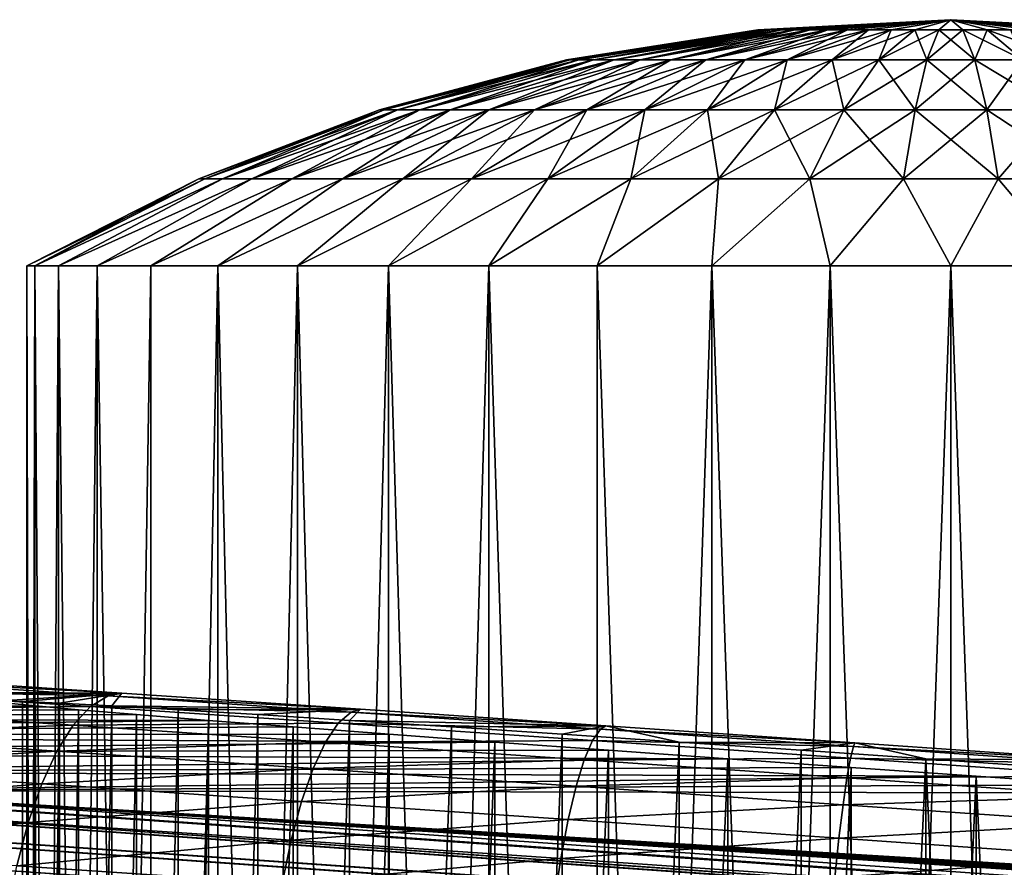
# Model space of a CAD drawing. Header units: metres. Extents: x -13 to 104, y -17 to 17.
# Tile 61 of 235: x 20.99 to 22.59, y 9.02 to 10.4. Entities that reach past the tile are written whole.
import ezdxf

# ---------------------------------------------------------------- set-up
doc = ezdxf.new("R2010")
doc.units = ezdxf.units.M
doc.layers.add('solid_508351', color=7, linetype='CONTINUOUS')

msp = doc.modelspace()

# ---------------------------------------------------------------- linework, layer by layer
at = {"layer": 'solid_508351'}
for points in [[(22.189014, 10.383648, -6.039287), (22.186543, 10.383648, -6), (22.5, 10.4, -6)], [(22.189014, 10.383648, -5.960713), (22.5, 10.4, -6), (22.186543, 10.383648, -6)], [(22.19639, 10.383648, -6.077954), (22.189014, 10.383648, -6.039287), (22.5, 10.4, -6)], [(22.189014, 10.383648, -5.960713), (22.19639, 10.383648, -5.922046), (22.5, 10.4, -6)], [(22.208555, 10.383648, -6.115391), (22.19639, 10.383648, -6.077954), (22.5, 10.4, -6)], [(22.19639, 10.383648, -5.922046), (22.208555, 10.383648, -5.884609), (22.5, 10.4, -6)], [(22.225315, 10.383648, -6.151009), (22.208555, 10.383648, -6.115391), (22.5, 10.4, -6)], [(22.208555, 10.383648, -5.884609), (22.225315, 10.383648, -5.848991), (22.5, 10.4, -6)], [(22.246408, 10.383648, -6.184246), (22.225315, 10.383648, -6.151009), (22.5, 10.4, -6)], [(22.225315, 10.383648, -5.848991), (22.246408, 10.383648, -5.815754), (22.5, 10.4, -6)], [(22.2715, 10.383648, -6.214576), (22.246408, 10.383648, -6.184246), (22.5, 10.4, -6)], [(22.246408, 10.383648, -5.815754), (22.2715, 10.383648, -5.785424), (22.5, 10.4, -6)], [(22.300194, 10.383648, -6.241523), (22.2715, 10.383648, -6.214576), (22.5, 10.4, -6)], [(22.2715, 10.383648, -5.785424), (22.300194, 10.383648, -5.758477), (22.5, 10.4, -6)], [(22.332041, 10.383648, -6.264661), (22.300194, 10.383648, -6.241523), (22.5, 10.4, -6)], [(22.300194, 10.383648, -5.758477), (22.332041, 10.383648, -5.735339), (22.5, 10.4, -6)], [(22.366537, 10.383648, -6.283625), (22.332041, 10.383648, -6.264661), (22.5, 10.4, -6)], [(22.332041, 10.383648, -5.735339), (22.366537, 10.383648, -5.716375), (22.5, 10.4, -6)], [(22.403137, 10.383648, -6.298116), (22.366537, 10.383648, -6.283625), (22.5, 10.4, -6)], [(22.366537, 10.383648, -5.716375), (22.403137, 10.383648, -5.701884), (22.5, 10.4, -6)], [(22.441263, 10.383648, -6.307905), (22.403137, 10.383648, -6.298116), (22.5, 10.4, -6)], [(22.403137, 10.383648, -5.701884), (22.441263, 10.383648, -5.692095), (22.5, 10.4, -6)], [(22.480318, 10.383648, -6.312839), (22.441263, 10.383648, -6.307905), (22.5, 10.4, -6)], [(22.441263, 10.383648, -5.692095), (22.480318, 10.383648, -5.687161), (22.5, 10.4, -6)], [(22.519682, 10.383648, -6.312839), (22.480318, 10.383648, -6.312839), (22.5, 10.4, -6)], [(22.480318, 10.383648, -5.687161), (22.519682, 10.383648, -5.687161), (22.5, 10.4, -6)], [(22.558737, 10.383648, -6.307905), (22.519682, 10.383648, -6.312839), (22.5, 10.4, -6)], [(22.596863, 10.383648, -6.298116), (22.558737, 10.383648, -6.307905), (22.5, 10.4, -6)], [(22.633463, 10.383648, -6.283625), (22.596863, 10.383648, -6.298116), (22.5, 10.4, -6)], [(22.667959, 10.383648, -6.264661), (22.633463, 10.383648, -6.283625), (22.5, 10.4, -6)], [(22.699806, 10.383648, -6.241523), (22.667959, 10.383648, -6.264661), (22.5, 10.4, -6)], [(22.7285, 10.383648, -6.214576), (22.699806, 10.383648, -6.241523), (22.5, 10.4, -6)], [(22.753592, 10.383648, -6.184246), (22.7285, 10.383648, -6.214576), (22.5, 10.4, -6)], [(22.774685, 10.383648, -6.151009), (22.753592, 10.383648, -6.184246), (22.5, 10.4, -6)], [(22.791445, 10.383648, -6.115391), (22.774685, 10.383648, -6.151009), (22.5, 10.4, -6)], [(22.80361, 10.383648, -6.077954), (22.791445, 10.383648, -6.115391), (22.5, 10.4, -6)], [(22.810986, 10.383648, -6.039287), (22.80361, 10.383648, -6.077954), (22.5, 10.4, -6)], [(22.813457, 10.383648, -6), (22.810986, 10.383648, -6.039287), (22.5, 10.4, -6)], [(22.810986, 10.383648, -5.960713), (22.813457, 10.383648, -6), (22.5, 10.4, -6)], [(22.80361, 10.383648, -5.922046), (22.810986, 10.383648, -5.960713), (22.5, 10.4, -6)], [(22.791445, 10.383648, -5.884609), (22.80361, 10.383648, -5.922046), (22.5, 10.4, -6)], [(22.774685, 10.383648, -5.848991), (22.791445, 10.383648, -5.884609), (22.5, 10.4, -6)], [(22.753592, 10.383648, -5.815754), (22.774685, 10.383648, -5.848991), (22.5, 10.4, -6)], [(22.7285, 10.383648, -5.785424), (22.753592, 10.383648, -5.815754), (22.5, 10.4, -6)], [(22.699806, 10.383648, -5.758477), (22.7285, 10.383648, -5.785424), (22.5, 10.4, -6)], [(22.667959, 10.383648, -5.735339), (22.699806, 10.383648, -5.758477), (22.5, 10.4, -6)], [(22.633463, 10.383648, -5.716375), (22.667959, 10.383648, -5.735339), (22.5, 10.4, -6)], [(22.596863, 10.383648, -5.701884), (22.633463, 10.383648, -5.716375), (22.5, 10.4, -6)], [(22.558737, 10.383648, -5.692095), (22.596863, 10.383648, -5.701884), (22.5, 10.4, -6)], [(22.519682, 10.383648, -5.687161), (22.558737, 10.383648, -5.692095), (22.5, 10.4, -6)], [(21.876181, 10.334703, -6), (22.186543, 10.383648, -6), (22.189014, 10.383648, -6.039287)], [(21.8811, 10.334703, -5.921815), (22.186543, 10.383648, -6), (21.876181, 10.334703, -6)], [(21.8811, 10.334703, -6.078185), (21.876181, 10.334703, -6), (22.189014, 10.383648, -6.039287)], [(21.8811, 10.334703, -5.921815), (22.189014, 10.383648, -5.960713), (22.186543, 10.383648, -6)], [(21.8811, 10.334703, -6.078185), (22.189014, 10.383648, -6.039287), (22.19639, 10.383648, -6.077954)], [(21.895779, 10.334703, -6.155138), (21.8811, 10.334703, -6.078185), (22.19639, 10.383648, -6.077954)], [(21.8811, 10.334703, -5.921815), (21.895779, 10.334703, -5.844862), (22.189014, 10.383648, -5.960713)], [(21.895779, 10.334703, -6.155138), (22.19639, 10.383648, -6.077954), (22.208555, 10.383648, -6.115391)], [(21.919987, 10.334703, -6.229643), (21.895779, 10.334703, -6.155138), (22.208555, 10.383648, -6.115391)], [(21.895779, 10.334703, -5.844862), (22.19639, 10.383648, -5.922046), (22.189014, 10.383648, -5.960713)], [(21.895779, 10.334703, -5.844862), (21.919987, 10.334703, -5.770357), (22.19639, 10.383648, -5.922046)], [(21.919987, 10.334703, -6.229643), (22.208555, 10.383648, -6.115391), (22.225315, 10.383648, -6.151009)], [(21.953342, 10.334703, -6.300527), (21.919987, 10.334703, -6.229643), (22.225315, 10.383648, -6.151009)], [(21.919987, 10.334703, -5.770357), (22.208555, 10.383648, -5.884609), (22.19639, 10.383648, -5.922046)], [(21.919987, 10.334703, -5.770357), (21.953342, 10.334703, -5.699473), (22.208555, 10.383648, -5.884609)], [(21.953342, 10.334703, -6.300527), (22.225315, 10.383648, -6.151009), (22.246408, 10.383648, -6.184246)], [(21.995319, 10.334703, -6.366672), (21.953342, 10.334703, -6.300527), (22.246408, 10.383648, -6.184246)], [(21.953342, 10.334703, -5.699473), (22.225315, 10.383648, -5.848991), (22.208555, 10.383648, -5.884609)], [(21.953342, 10.334703, -5.699473), (21.995319, 10.334703, -5.633328), (22.225315, 10.383648, -5.848991)], [(21.995319, 10.334703, -6.366672), (22.246408, 10.383648, -6.184246), (22.2715, 10.383648, -6.214576)], [(22.045256, 10.334703, -6.427033), (21.995319, 10.334703, -6.366672), (22.2715, 10.383648, -6.214576)], [(21.995319, 10.334703, -5.633328), (22.246408, 10.383648, -5.815754), (22.225315, 10.383648, -5.848991)], [(21.995319, 10.334703, -5.633328), (22.045256, 10.334703, -5.572967), (22.246408, 10.383648, -5.815754)], [(22.045256, 10.334703, -6.427033), (22.2715, 10.383648, -6.214576), (22.300194, 10.383648, -6.241523)], [(22.102364, 10.334703, -6.480661), (22.045256, 10.334703, -6.427033), (22.300194, 10.383648, -6.241523)], [(22.045256, 10.334703, -5.572967), (22.2715, 10.383648, -5.785424), (22.246408, 10.383648, -5.815754)], [(22.045256, 10.334703, -5.572967), (22.102364, 10.334703, -5.519339), (22.2715, 10.383648, -5.785424)], [(22.102364, 10.334703, -6.480661), (22.300194, 10.383648, -6.241523), (22.332041, 10.383648, -6.264661)], [(22.165741, 10.334703, -6.526708), (22.102364, 10.334703, -6.480661), (22.332041, 10.383648, -6.264661)], [(22.102364, 10.334703, -5.519339), (22.300194, 10.383648, -5.758477), (22.2715, 10.383648, -5.785424)], [(22.102364, 10.334703, -5.519339), (22.165741, 10.334703, -5.473292), (22.300194, 10.383648, -5.758477)], [(22.165741, 10.334703, -6.526708), (22.332041, 10.383648, -6.264661), (22.366537, 10.383648, -6.283625)], [(22.23439, 10.334703, -6.564448), (22.165741, 10.334703, -6.526708), (22.366537, 10.383648, -6.283625)], [(22.165741, 10.334703, -5.473292), (22.332041, 10.383648, -5.735339), (22.300194, 10.383648, -5.758477)], [(22.165741, 10.334703, -5.473292), (22.23439, 10.334703, -5.435552), (22.332041, 10.383648, -5.735339)], [(22.23439, 10.334703, -6.564448), (22.366537, 10.383648, -6.283625), (22.403137, 10.383648, -6.298116)], [(22.30723, 10.334703, -6.593287), (22.23439, 10.334703, -6.564448), (22.403137, 10.383648, -6.298116)], [(22.23439, 10.334703, -5.435552), (22.366537, 10.383648, -5.716375), (22.332041, 10.383648, -5.735339)], [(22.23439, 10.334703, -5.435552), (22.30723, 10.334703, -5.406713), (22.366537, 10.383648, -5.716375)], [(22.30723, 10.334703, -6.593287), (22.403137, 10.383648, -6.298116), (22.441263, 10.383648, -6.307905)], [(22.383108, 10.334703, -6.61277), (22.30723, 10.334703, -6.593287), (22.441263, 10.383648, -6.307905)], [(22.30723, 10.334703, -5.406713), (22.403137, 10.383648, -5.701884), (22.366537, 10.383648, -5.716375)], [(22.30723, 10.334703, -5.406713), (22.383108, 10.334703, -5.38723), (22.403137, 10.383648, -5.701884)], [(22.383108, 10.334703, -6.61277), (22.441263, 10.383648, -6.307905), (22.480318, 10.383648, -6.312839)], [(22.460831, 10.334703, -6.622588), (22.383108, 10.334703, -6.61277), (22.480318, 10.383648, -6.312839)], [(22.383108, 10.334703, -5.38723), (22.441263, 10.383648, -5.692095), (22.403137, 10.383648, -5.701884)], [(22.383108, 10.334703, -5.38723), (22.460831, 10.334703, -5.377412), (22.441263, 10.383648, -5.692095)], [(22.460831, 10.334703, -5.377412), (22.480318, 10.383648, -5.687161), (22.441263, 10.383648, -5.692095)], [(22.460831, 10.334703, -6.622588), (22.480318, 10.383648, -6.312839), (22.519682, 10.383648, -6.312839)], [(22.539169, 10.334703, -6.622588), (22.460831, 10.334703, -6.622588), (22.519682, 10.383648, -6.312839)], [(22.460831, 10.334703, -5.377412), (22.539169, 10.334703, -5.377412), (22.480318, 10.383648, -5.687161)], [(22.539169, 10.334703, -5.377412), (22.519682, 10.383648, -5.687161), (22.480318, 10.383648, -5.687161)], [(22.539169, 10.334703, -6.622588), (22.519682, 10.383648, -6.312839), (22.558737, 10.383648, -6.307905)], [(22.616892, 10.334703, -5.38723), (22.558737, 10.383648, -5.692095), (22.519682, 10.383648, -5.687161)], [(22.539169, 10.334703, -5.377412), (22.616892, 10.334703, -5.38723), (22.519682, 10.383648, -5.687161)], [(22.616892, 10.334703, -6.61277), (22.539169, 10.334703, -6.622588), (22.558737, 10.383648, -6.307905)], [(22.616892, 10.334703, -6.61277), (22.558737, 10.383648, -6.307905), (22.596863, 10.383648, -6.298116)], [(22.69277, 10.334703, -5.406713), (22.596863, 10.383648, -5.701884), (22.558737, 10.383648, -5.692095)], [(22.616892, 10.334703, -5.38723), (22.69277, 10.334703, -5.406713), (22.558737, 10.383648, -5.692095)], [(21.572605, 10.253698, -6), (21.876181, 10.334703, -6), (21.8811, 10.334703, -6.078185)], [(21.579918, 10.253698, -5.883767), (21.876181, 10.334703, -6), (21.572605, 10.253698, -6)], [(21.579918, 10.253698, -6.116233), (21.572605, 10.253698, -6), (21.8811, 10.334703, -6.078185)], [(21.579918, 10.253698, -5.883767), (21.8811, 10.334703, -5.921815), (21.876181, 10.334703, -6)], [(21.579918, 10.253698, -6.116233), (21.8811, 10.334703, -6.078185), (21.895779, 10.334703, -6.155138)], [(21.601742, 10.253698, -6.230634), (21.579918, 10.253698, -6.116233), (21.895779, 10.334703, -6.155138)], [(21.579918, 10.253698, -5.883767), (21.601742, 10.253698, -5.769366), (21.8811, 10.334703, -5.921815)], [(21.601742, 10.253698, -6.230634), (21.895779, 10.334703, -6.155138), (21.919987, 10.334703, -6.229643)], [(21.63773, 10.253698, -6.341397), (21.601742, 10.253698, -6.230634), (21.919987, 10.334703, -6.229643)], [(21.601742, 10.253698, -5.769366), (21.895779, 10.334703, -5.844862), (21.8811, 10.334703, -5.921815)], [(21.601742, 10.253698, -5.769366), (21.63773, 10.253698, -5.658603), (21.895779, 10.334703, -5.844862)], [(21.63773, 10.253698, -6.341397), (21.919987, 10.334703, -6.229643), (21.953342, 10.334703, -6.300527)], [(21.687317, 10.253698, -6.446776), (21.63773, 10.253698, -6.341397), (21.953342, 10.334703, -6.300527)], [(21.63773, 10.253698, -5.658603), (21.919987, 10.334703, -5.770357), (21.895779, 10.334703, -5.844862)], [(21.63773, 10.253698, -5.658603), (21.687317, 10.253698, -5.553224), (21.919987, 10.334703, -5.770357)], [(21.687317, 10.253698, -6.446776), (21.953342, 10.334703, -6.300527), (21.995319, 10.334703, -6.366672)], [(21.749722, 10.253698, -6.545109), (21.687317, 10.253698, -6.446776), (21.995319, 10.334703, -6.366672)], [(21.687317, 10.253698, -5.553224), (21.953342, 10.334703, -5.699473), (21.919987, 10.334703, -5.770357)], [(21.687317, 10.253698, -5.553224), (21.749722, 10.253698, -5.454891), (21.953342, 10.334703, -5.699473)], [(21.749722, 10.253698, -6.545109), (21.995319, 10.334703, -6.366672), (22.045256, 10.334703, -6.427033)], [(21.823957, 10.253698, -6.634846), (21.749722, 10.253698, -6.545109), (22.045256, 10.334703, -6.427033)], [(21.749722, 10.253698, -5.454891), (21.995319, 10.334703, -5.633328), (21.953342, 10.334703, -5.699473)], [(21.749722, 10.253698, -5.454891), (21.823957, 10.253698, -5.365154), (21.995319, 10.334703, -5.633328)], [(21.823957, 10.253698, -6.634846), (22.045256, 10.334703, -6.427033), (22.102364, 10.334703, -6.480661)], [(21.908855, 10.253698, -6.71457), (21.823957, 10.253698, -6.634846), (22.102364, 10.334703, -6.480661)], [(21.823957, 10.253698, -5.365154), (22.045256, 10.334703, -5.572967), (21.995319, 10.334703, -5.633328)], [(21.823957, 10.253698, -5.365154), (21.908855, 10.253698, -5.28543), (22.045256, 10.334703, -5.572967)], [(21.908855, 10.253698, -6.71457), (22.102364, 10.334703, -6.480661), (22.165741, 10.334703, -6.526708)], [(22.003077, 10.253698, -6.783025), (21.908855, 10.253698, -6.71457), (22.165741, 10.334703, -6.526708)], [(21.908855, 10.253698, -5.28543), (22.102364, 10.334703, -5.519339), (22.045256, 10.334703, -5.572967)], [(21.908855, 10.253698, -5.28543), (22.003077, 10.253698, -5.216975), (22.102364, 10.334703, -5.519339)], [(22.003077, 10.253698, -6.783025), (22.165741, 10.334703, -6.526708), (22.23439, 10.334703, -6.564448)], [(22.105135, 10.253698, -6.839132), (22.003077, 10.253698, -6.783025), (22.23439, 10.334703, -6.564448)], [(22.003077, 10.253698, -5.216975), (22.165741, 10.334703, -5.473292), (22.102364, 10.334703, -5.519339)], [(22.003077, 10.253698, -5.216975), (22.105135, 10.253698, -5.160868), (22.165741, 10.334703, -5.473292)], [(22.105135, 10.253698, -6.839132), (22.23439, 10.334703, -6.564448), (22.30723, 10.334703, -6.593287)], [(22.213419, 10.253698, -6.882005), (22.105135, 10.253698, -6.839132), (22.30723, 10.334703, -6.593287)], [(22.105135, 10.253698, -5.160868), (22.23439, 10.334703, -5.435552), (22.165741, 10.334703, -5.473292)], [(22.105135, 10.253698, -5.160868), (22.213419, 10.253698, -5.117995), (22.23439, 10.334703, -5.435552)], [(22.213419, 10.253698, -6.882005), (22.30723, 10.334703, -6.593287), (22.383108, 10.334703, -6.61277)], [(22.326223, 10.253698, -6.910968), (22.213419, 10.253698, -6.882005), (22.383108, 10.334703, -6.61277)], [(22.213419, 10.253698, -5.117995), (22.30723, 10.334703, -5.406713), (22.23439, 10.334703, -5.435552)], [(22.213419, 10.253698, -5.117995), (22.326223, 10.253698, -5.089032), (22.30723, 10.334703, -5.406713)], [(22.326223, 10.253698, -5.089032), (22.383108, 10.334703, -5.38723), (22.30723, 10.334703, -5.406713)], [(22.326223, 10.253698, -6.910968), (22.383108, 10.334703, -6.61277), (22.460831, 10.334703, -6.622588)], [(22.441769, 10.253698, -6.925565), (22.326223, 10.253698, -6.910968), (22.460831, 10.334703, -6.622588)], [(22.326223, 10.253698, -5.089032), (22.441769, 10.253698, -5.074435), (22.383108, 10.334703, -5.38723)], [(22.441769, 10.253698, -5.074435), (22.460831, 10.334703, -5.377412), (22.383108, 10.334703, -5.38723)], [(22.441769, 10.253698, -6.925565), (22.460831, 10.334703, -6.622588), (22.539169, 10.334703, -6.622588)], [(22.558231, 10.253698, -6.925565), (22.441769, 10.253698, -6.925565), (22.539169, 10.334703, -6.622588)], [(22.441769, 10.253698, -5.074435), (22.558231, 10.253698, -5.074435), (22.460831, 10.334703, -5.377412)], [(22.558231, 10.253698, -5.074435), (22.539169, 10.334703, -5.377412), (22.460831, 10.334703, -5.377412)], [(22.558231, 10.253698, -6.925565), (22.539169, 10.334703, -6.622588), (22.616892, 10.334703, -6.61277)], [(22.673777, 10.253698, -5.089032), (22.616892, 10.334703, -5.38723), (22.539169, 10.334703, -5.377412)], [(22.558231, 10.253698, -5.074435), (22.673777, 10.253698, -5.089032), (22.539169, 10.334703, -5.377412)], [(22.673777, 10.253698, -6.910968), (22.558231, 10.253698, -6.925565), (22.616892, 10.334703, -6.61277)], [(21.279118, 10.141516, -6), (21.572605, 10.253698, -6), (21.579918, 10.253698, -6.116233)], [(21.288744, 10.141516, -5.846983), (21.572605, 10.253698, -6), (21.279118, 10.141516, -6)], [(21.288744, 10.141516, -6.153017), (21.279118, 10.141516, -6), (21.579918, 10.253698, -6.116233)], [(21.288744, 10.141516, -5.846983), (21.579918, 10.253698, -5.883767), (21.572605, 10.253698, -6)], [(21.288744, 10.141516, -6.153017), (21.579918, 10.253698, -6.116233), (21.601742, 10.253698, -6.230634)], [(21.317474, 10.141516, -6.303621), (21.288744, 10.141516, -6.153017), (21.601742, 10.253698, -6.230634)], [(21.288744, 10.141516, -5.846983), (21.317474, 10.141516, -5.696379), (21.579918, 10.253698, -5.883767)], [(21.317474, 10.141516, -6.303621), (21.601742, 10.253698, -6.230634), (21.63773, 10.253698, -6.341397)], [(21.364853, 10.141516, -6.449437), (21.317474, 10.141516, -6.303621), (21.63773, 10.253698, -6.341397)], [(21.317474, 10.141516, -5.696379), (21.601742, 10.253698, -5.769366), (21.579918, 10.253698, -5.883767)], [(21.317474, 10.141516, -5.696379), (21.364853, 10.141516, -5.550563), (21.601742, 10.253698, -5.769366)], [(21.364853, 10.141516, -6.449437), (21.63773, 10.253698, -6.341397), (21.687317, 10.253698, -6.446776)], [(21.430132, 10.141516, -6.588165), (21.364853, 10.141516, -6.449437), (21.687317, 10.253698, -6.446776)], [(21.364853, 10.141516, -5.550563), (21.63773, 10.253698, -5.658603), (21.601742, 10.253698, -5.769366)], [(21.364853, 10.141516, -5.550563), (21.430132, 10.141516, -5.411835), (21.63773, 10.253698, -5.658603)], [(21.430132, 10.141516, -6.588165), (21.687317, 10.253698, -6.446776), (21.749722, 10.253698, -6.545109)], [(21.512285, 10.141516, -6.717617), (21.430132, 10.141516, -6.588165), (21.749722, 10.253698, -6.545109)], [(21.430132, 10.141516, -5.411835), (21.687317, 10.253698, -5.553224), (21.63773, 10.253698, -5.658603)], [(21.430132, 10.141516, -5.411835), (21.512285, 10.141516, -5.282383), (21.687317, 10.253698, -5.553224)], [(21.512285, 10.141516, -6.717617), (21.749722, 10.253698, -6.545109), (21.823957, 10.253698, -6.634846)], [(21.610016, 10.141516, -6.835752), (21.512285, 10.141516, -6.717617), (21.823957, 10.253698, -6.634846)], [(21.512285, 10.141516, -5.282383), (21.749722, 10.253698, -5.454891), (21.687317, 10.253698, -5.553224)], [(21.512285, 10.141516, -5.282383), (21.610016, 10.141516, -5.164248), (21.749722, 10.253698, -5.454891)], [(21.610016, 10.141516, -6.835752), (21.823957, 10.253698, -6.634846), (21.908855, 10.253698, -6.71457)], [(21.721781, 10.141516, -6.940706), (21.610016, 10.141516, -6.835752), (21.908855, 10.253698, -6.71457)], [(21.610016, 10.141516, -5.164248), (21.823957, 10.253698, -5.365154), (21.749722, 10.253698, -5.454891)], [(21.610016, 10.141516, -5.164248), (21.721781, 10.141516, -5.059294), (21.823957, 10.253698, -5.365154)], [(21.721781, 10.141516, -6.940706), (21.908855, 10.253698, -6.71457), (22.003077, 10.253698, -6.783025)], [(21.845818, 10.141516, -7.030825), (21.721781, 10.141516, -6.940706), (22.003077, 10.253698, -6.783025)], [(21.721781, 10.141516, -5.059294), (21.908855, 10.253698, -5.28543), (21.823957, 10.253698, -5.365154)], [(21.721781, 10.141516, -5.059294), (21.845818, 10.141516, -4.969175), (21.908855, 10.253698, -5.28543)], [(21.845818, 10.141516, -7.030825), (22.003077, 10.253698, -6.783025), (22.105135, 10.253698, -6.839132)], [(21.980173, 10.141516, -7.104688), (21.845818, 10.141516, -7.030825), (22.105135, 10.253698, -6.839132)], [(21.845818, 10.141516, -4.969175), (22.003077, 10.253698, -5.216975), (21.908855, 10.253698, -5.28543)], [(21.845818, 10.141516, -4.969175), (21.980173, 10.141516, -4.895312), (22.003077, 10.253698, -5.216975)], [(21.980173, 10.141516, -7.104688), (22.105135, 10.253698, -6.839132), (22.213419, 10.253698, -6.882005)], [(22.122726, 10.141516, -7.161128), (21.980173, 10.141516, -7.104688), (22.213419, 10.253698, -6.882005)], [(21.980173, 10.141516, -4.895312), (22.105135, 10.253698, -5.160868), (22.003077, 10.253698, -5.216975)], [(21.980173, 10.141516, -4.895312), (22.122726, 10.141516, -4.838872), (22.105135, 10.253698, -5.160868)], [(22.122726, 10.141516, -4.838872), (22.213419, 10.253698, -5.117995), (22.105135, 10.253698, -5.160868)], [(22.122726, 10.141516, -7.161128), (22.213419, 10.253698, -6.882005), (22.326223, 10.253698, -6.910968)], [(22.271229, 10.141516, -7.199257), (22.122726, 10.141516, -7.161128), (22.326223, 10.253698, -6.910968)], [(22.122726, 10.141516, -4.838872), (22.271229, 10.141516, -4.800743), (22.213419, 10.253698, -5.117995)], [(22.271229, 10.141516, -4.800743), (22.326223, 10.253698, -5.089032), (22.213419, 10.253698, -5.117995)], [(22.271229, 10.141516, -7.199257), (22.326223, 10.253698, -6.910968), (22.441769, 10.253698, -6.925565)], [(22.42334, 10.141516, -7.218473), (22.271229, 10.141516, -7.199257), (22.441769, 10.253698, -6.925565)], [(22.271229, 10.141516, -4.800743), (22.42334, 10.141516, -4.781527), (22.326223, 10.253698, -5.089032)], [(22.42334, 10.141516, -4.781527), (22.441769, 10.253698, -5.074435), (22.326223, 10.253698, -5.089032)], [(22.42334, 10.141516, -7.218473), (22.441769, 10.253698, -6.925565), (22.558231, 10.253698, -6.925565)], [(22.57666, 10.141516, -7.218473), (22.42334, 10.141516, -7.218473), (22.558231, 10.253698, -6.925565)], [(22.42334, 10.141516, -4.781527), (22.57666, 10.141516, -4.781527), (22.441769, 10.253698, -5.074435)], [(22.57666, 10.141516, -4.781527), (22.558231, 10.253698, -5.074435), (22.441769, 10.253698, -5.074435)], [(22.57666, 10.141516, -7.218473), (22.558231, 10.253698, -6.925565), (22.673777, 10.253698, -6.910968)], [(22.728771, 10.141516, -4.800743), (22.673777, 10.253698, -5.089032), (22.558231, 10.253698, -5.074435)], [(22.57666, 10.141516, -4.781527), (22.728771, 10.141516, -4.800743), (22.558231, 10.253698, -5.074435)], [(22.728771, 10.141516, -7.199257), (22.57666, 10.141516, -7.218473), (22.673777, 10.253698, -6.910968)], [(21.288744, 10.141516, -6.153017), (21.012838, 10, -6.195827), (21, 10, -6)], [(21.288744, 10.141516, -6.153017), (21, 10, -6), (21.279118, 10.141516, -6)], [(21.012838, 10, -5.804173), (21.279118, 10.141516, -6), (21, 10, -6)], [(21.317474, 10.141516, -6.303621), (21.051094, 10, -6.388164), (21.012838, 10, -6.195827)], [(21.317474, 10.141516, -6.303621), (21.012838, 10, -6.195827), (21.288744, 10.141516, -6.153017)], [(21.288744, 10.141516, -5.846983), (21.279118, 10.141516, -6), (21.012838, 10, -5.804173)], [(21.317474, 10.141516, -5.696379), (21.012838, 10, -5.804173), (21.051094, 10, -5.611836)], [(21.288744, 10.141516, -5.846983), (21.012838, 10, -5.804173), (21.317474, 10.141516, -5.696379)], [(21.364853, 10.141516, -6.449437), (21.114202, 10, -6.574079), (21.051094, 10, -6.388164)], [(21.364853, 10.141516, -6.449437), (21.051094, 10, -6.388164), (21.317474, 10.141516, -6.303621)], [(21.364853, 10.141516, -5.550563), (21.051094, 10, -5.611836), (21.114202, 10, -5.425921)], [(21.317474, 10.141516, -5.696379), (21.051094, 10, -5.611836), (21.364853, 10.141516, -5.550563)], [(21.430132, 10.141516, -6.588165), (21.200956, 10, -6.749991), (21.114202, 10, -6.574079)], [(21.430132, 10.141516, -6.588165), (21.114202, 10, -6.574079), (21.364853, 10.141516, -6.449437)], [(21.430132, 10.141516, -5.411835), (21.114202, 10, -5.425921), (21.200956, 10, -5.250009)], [(21.364853, 10.141516, -5.550563), (21.114202, 10, -5.425921), (21.430132, 10.141516, -5.411835)], [(21.512285, 10.141516, -6.717617), (21.30995, 10, -6.913116), (21.200956, 10, -6.749991)], [(21.512285, 10.141516, -6.717617), (21.200956, 10, -6.749991), (21.430132, 10.141516, -6.588165)], [(21.512285, 10.141516, -5.282383), (21.200956, 10, -5.250009), (21.30995, 10, -5.086884)], [(21.430132, 10.141516, -5.411835), (21.200956, 10, -5.250009), (21.512285, 10.141516, -5.282383)], [(21.610016, 10.141516, -6.835752), (21.439369, 10, -7.060689), (21.30995, 10, -6.913116)], [(21.610016, 10.141516, -6.835752), (21.30995, 10, -6.913116), (21.512285, 10.141516, -6.717617)], [(21.610016, 10.141516, -5.164248), (21.30995, 10, -5.086884), (21.439369, 10, -4.939311)], [(21.512285, 10.141516, -5.282383), (21.30995, 10, -5.086884), (21.610016, 10.141516, -5.164248)], [(21.721781, 10.141516, -6.940706), (21.586823, 10, -7.190003), (21.439369, 10, -7.060689)], [(21.721781, 10.141516, -6.940706), (21.439369, 10, -7.060689), (21.610016, 10.141516, -6.835752)], [(21.721781, 10.141516, -5.059294), (21.439369, 10, -4.939311), (21.586823, 10, -4.809997)], [(21.610016, 10.141516, -5.164248), (21.439369, 10, -4.939311), (21.721781, 10.141516, -5.059294)], [(21.845818, 10.141516, -7.030825), (21.750019, 10, -7.29905), (21.586823, 10, -7.190003)], [(21.845818, 10.141516, -7.030825), (21.586823, 10, -7.190003), (21.721781, 10.141516, -6.940706)], [(21.845818, 10.141516, -4.969175), (21.586823, 10, -4.809997), (21.750019, 10, -4.70095)], [(21.721781, 10.141516, -5.059294), (21.586823, 10, -4.809997), (21.845818, 10.141516, -4.969175)], [(21.980173, 10.141516, -7.104688), (21.925997, 10, -7.385828), (21.750019, 10, -7.29905)], [(21.980173, 10.141516, -7.104688), (21.750019, 10, -7.29905), (21.845818, 10.141516, -7.030825)], [(21.980173, 10.141516, -4.895312), (21.750019, 10, -4.70095), (21.925997, 10, -4.614172)], [(21.845818, 10.141516, -4.969175), (21.750019, 10, -4.70095), (21.980173, 10.141516, -4.895312)], [(22.122726, 10.141516, -7.161128), (22.111731, 10, -7.448878), (21.925997, 10, -7.385828)], [(22.122726, 10.141516, -7.161128), (21.925997, 10, -7.385828), (21.980173, 10.141516, -7.104688)], [(22.122726, 10.141516, -4.838872), (21.925997, 10, -4.614172), (22.111731, 10, -4.551122)], [(21.980173, 10.141516, -4.895312), (21.925997, 10, -4.614172), (22.122726, 10.141516, -4.838872)], [(22.271229, 10.141516, -7.199257), (22.304228, 10, -7.48717), (22.111731, 10, -7.448878)], [(22.271229, 10.141516, -7.199257), (22.111731, 10, -7.448878), (22.122726, 10.141516, -7.161128)], [(22.271229, 10.141516, -4.800743), (22.111731, 10, -4.551122), (22.304228, 10, -4.51283)], [(22.122726, 10.141516, -4.838872), (22.111731, 10, -4.551122), (22.271229, 10.141516, -4.800743)], [(22.42334, 10.141516, -7.218473), (22.304228, 10, -7.48717), (22.271229, 10.141516, -7.199257)], [(22.271229, 10.141516, -4.800743), (22.304228, 10, -4.51283), (22.42334, 10.141516, -4.781527)], [(22.42334, 10.141516, -7.218473), (22.5, 10, -7.5), (22.304228, 10, -7.48717)], [(22.42334, 10.141516, -4.781527), (22.304228, 10, -4.51283), (22.5, 10, -4.5)], [(22.57666, 10.141516, -7.218473), (22.5, 10, -7.5), (22.42334, 10.141516, -7.218473)], [(22.42334, 10.141516, -4.781527), (22.5, 10, -4.5), (22.57666, 10.141516, -4.781527)], [(22.57666, 10.141516, -7.218473), (22.695772, 10, -7.48717), (22.5, 10, -7.5)], [(22.57666, 10.141516, -4.781527), (22.5, 10, -4.5), (22.695772, 10, -4.51283)], [(22.728771, 10.141516, -7.199257), (22.695772, 10, -7.48717), (22.57666, 10.141516, -7.218473)], [(22.57666, 10.141516, -4.781527), (22.695772, 10, -4.51283), (22.728771, 10.141516, -4.800743)], [(21, 10, -6), (21, 4.5, -6), (21.012836, 4.5, -5.804184)], [(21.012838, 10, -6.195827), (21.012836, 4.5, -6.195816), (21, 4.5, -6)], [(21, 10, -6), (21.012838, 10, -6.195827), (21, 4.5, -6)], [(21.012838, 10, -5.804173), (21, 10, -6), (21.012836, 4.5, -5.804184)], [(21.012838, 10, -5.804173), (21.012836, 4.5, -5.804184), (21.051123, 4.5, -5.611732)], [(21.051094, 10, -6.388164), (21.051123, 4.5, -6.388268), (21.012836, 4.5, -6.195816)], [(21.012838, 10, -6.195827), (21.051094, 10, -6.388164), (21.012836, 4.5, -6.195816)], [(21.051094, 10, -5.611836), (21.012838, 10, -5.804173), (21.051123, 4.5, -5.611732)], [(21.051094, 10, -5.611836), (21.051123, 4.5, -5.611732), (21.114202, 4.5, -5.425928)], [(21.114202, 10, -5.425921), (21.051094, 10, -5.611836), (21.114202, 4.5, -5.425928)], [(21.051094, 10, -6.388164), (21.114202, 10, -6.574079), (21.051123, 4.5, -6.388268)], [(21.114202, 10, -6.574079), (21.114202, 4.5, -6.574072), (21.051123, 4.5, -6.388268)], [(21.114202, 10, -5.425921), (21.114202, 4.5, -5.425928), (21.200994, 4.5, -5.249951)], [(21.200956, 10, -5.250009), (21.114202, 10, -5.425921), (21.200994, 4.5, -5.249951)], [(21.200956, 10, -6.749991), (21.200994, 4.5, -6.750049), (21.114202, 4.5, -6.574072)], [(21.114202, 10, -6.574079), (21.200956, 10, -6.749991), (21.114202, 4.5, -6.574072)], [(21.30995, 10, -5.086884), (21.200956, 10, -5.250009), (21.200994, 4.5, -5.249951)], [(21.200956, 10, -6.749991), (21.30995, 10, -6.913116), (21.200994, 4.5, -6.750049)], [(21.30995, 10, -5.086884), (21.200994, 4.5, -5.249951), (21.310011, 4.5, -5.086812)], [(21.30995, 10, -6.913116), (21.310011, 4.5, -6.913188), (21.200994, 4.5, -6.750049)], [(21.30995, 10, -5.086884), (21.310011, 4.5, -5.086812), (21.439386, 4.5, -4.939302)], [(21.439369, 10, -4.939311), (21.30995, 10, -5.086884), (21.439386, 4.5, -4.939302)], [(21.30995, 10, -6.913116), (21.439369, 10, -7.060689), (21.310011, 4.5, -6.913188)], [(21.439369, 10, -7.060689), (21.439386, 4.5, -7.060698), (21.310011, 4.5, -6.913188)], [(21.439369, 10, -4.939311), (21.439386, 4.5, -4.939302), (21.586906, 4.5, -4.809943)], [(21.586823, 10, -4.809997), (21.439369, 10, -4.939311), (21.586906, 4.5, -4.809943)], [(21.439369, 10, -7.060689), (21.586823, 10, -7.190003), (21.439386, 4.5, -7.060698)], [(21.586823, 10, -7.190003), (21.586906, 4.5, -7.190057), (21.439386, 4.5, -7.060698)], [(21.586823, 10, -4.809997), (21.586906, 4.5, -4.809943), (21.750046, 4.5, -4.700947)], [(21.750019, 10, -4.70095), (21.586823, 10, -4.809997), (21.750046, 4.5, -4.700947)], [(21.586823, 10, -7.190003), (21.750019, 10, -7.29905), (21.586906, 4.5, -7.190057)], [(21.750019, 10, -7.29905), (21.750046, 4.5, -7.299053), (21.586906, 4.5, -7.190057)], [(21.750019, 10, -4.70095), (21.750046, 4.5, -4.700947), (21.926014, 4.5, -4.614176)], [(21.925997, 10, -4.614172), (21.750019, 10, -4.70095), (21.926014, 4.5, -4.614176)], [(21.750019, 10, -7.29905), (21.926014, 4.5, -7.385824), (21.750046, 4.5, -7.299053)], [(21.750019, 10, -7.29905), (21.925997, 10, -7.385828), (21.926014, 4.5, -7.385824)], [(21.925997, 10, -4.614172), (21.926014, 4.5, -4.614176), (22.111799, 4.5, -4.551116)], [(22.111731, 10, -4.551122), (21.925997, 10, -4.614172), (22.111799, 4.5, -4.551116)], [(21.925997, 10, -7.385828), (22.111731, 10, -7.448878), (21.926014, 4.5, -7.385824)], [(22.111731, 10, -7.448878), (22.111799, 4.5, -7.448884), (21.926014, 4.5, -7.385824)], [(22.111731, 10, -4.551122), (22.111799, 4.5, -4.551116), (22.304226, 4.5, -4.512843)], [(22.304228, 10, -4.51283), (22.111731, 10, -4.551122), (22.304226, 4.5, -4.512843)], [(22.111731, 10, -7.448878), (22.304228, 10, -7.48717), (22.111799, 4.5, -7.448884)], [(22.304228, 10, -7.48717), (22.304226, 4.5, -7.487157), (22.111799, 4.5, -7.448884)], [(22.304228, 10, -4.51283), (22.304226, 4.5, -4.512843), (22.5, 4.5, -4.500012)], [(22.5, 10, -7.5), (22.5, 4.5, -7.499988), (22.304226, 4.5, -7.487157)], [(22.304228, 10, -7.48717), (22.5, 10, -7.5), (22.304226, 4.5, -7.487157)], [(22.5, 10, -4.5), (22.304228, 10, -4.51283), (22.5, 4.5, -4.500012)], [(22.5, 10, -4.5), (22.5, 4.5, -4.500012), (22.695774, 4.5, -4.512843)], [(22.695772, 10, -4.51283), (22.5, 10, -4.5), (22.695774, 4.5, -4.512843)], [(22.695772, 10, -7.48717), (22.695774, 4.5, -7.487157), (22.5, 4.5, -7.499988)], [(22.5, 10, -7.5), (22.695772, 10, -7.48717), (22.5, 4.5, -7.499988)], [(21.15391, 9.306355, -9.750463), (20.780495, 9.33116, -9.591163), (18.21932, 9.322853, 15.913191)], [(21.15391, 9.306355, -9.750463), (18.21932, 9.322853, 15.913191), (18.57275, 9.29633, 16.179108)], [(20.751429, 9.327114, -9.667341), (21.131699, 9.301849, -9.828789), (20.715464, 9.310208, -9.739091)], [(20.751429, 9.327114, -9.667341), (20.780495, 9.33116, -9.591163), (21.15391, 9.306355, -9.750463)], [(20.751429, 9.327114, -9.667341), (21.15391, 9.306355, -9.750463), (21.131699, 9.301849, -9.828789)], [(20.95849, 9.293715, -6.162019), (21.15391, 9.306355, -9.750463), (18.57275, 9.29633, 16.179108)], [(20.715464, 9.310208, -9.739091), (21.103125, 9.284451, -9.903677), (20.680492, 9.280432, -9.807045)], [(21.131699, 9.301849, -9.828789), (21.103125, 9.284451, -9.903677), (20.715464, 9.310208, -9.739091)], [(20.992767, 9.292791, -6.361594), (21.15391, 9.306355, -9.750463), (20.95849, 9.293715, -6.162019)], [(20.992767, 9.292791, -6.361594), (21.052748, 9.290033, -6.554942), (21.15391, 9.306355, -9.750463)], [(21.052748, 9.290033, -6.554942), (21.137499, 9.285484, -6.738972), (21.15391, 9.306355, -9.750463)], [(21.131699, 9.301849, -9.828789), (21.15391, 9.306355, -9.750463), (21.541651, 9.280272, -9.871106)], [(21.137499, 9.285484, -6.738972), (21.541651, 9.280272, -9.871106), (21.15391, 9.306355, -9.750463)], [(21.013632, 9.285484, -5.560456), (20.968994, 9.290033, -5.758086), (18.950575, 9.268374, 16.409014)], [(20.95849, 9.293715, -6.162019), (20.95849, 4.7, -6.162019), (20.992836, 4.7, -6.36188)], [(20.992767, 9.292791, -6.361594), (20.95849, 9.293715, -6.162019), (20.992836, 4.7, -6.36188)], [(21.013632, 9.285484, -5.560456), (20.969084, 4.7, -5.757529), (20.968994, 9.290033, -5.758086)], [(20.992767, 9.292791, -6.361594), (20.992836, 4.7, -6.36188), (21.052748, 9.290033, -6.554942)], [(21.052748, 9.290033, -6.554942), (20.992836, 4.7, -6.36188), (21.05295, 4.7, -6.555468)], [(21.052748, 9.290033, -6.554942), (21.05295, 4.7, -6.555468), (21.137499, 9.285484, -6.738972)], [(21.131699, 9.301849, -9.828789), (21.52626, 9.275303, -9.950947), (21.103125, 9.284451, -9.903677)], [(21.131699, 9.301849, -9.828789), (21.541651, 9.280272, -9.871106), (21.52626, 9.275303, -9.950947)], [(21.083605, 9.279229, -5.370459), (21.013632, 9.285484, -5.560456), (18.950575, 9.268374, 16.409014)], [(21.177904, 9.271359, -5.190967), (21.083605, 9.279229, -5.370459), (18.950575, 9.268374, 16.409014)], [(20.680492, 9.280432, -9.807045), (21.075146, 9.254211, -9.974599), (20.647457, 9.238587, -9.869375)], [(21.103125, 9.284451, -9.903677), (21.075146, 9.254211, -9.974599), (20.680492, 9.280432, -9.807045)], [(21.013632, 9.285484, -5.560456), (21.013859, 4.7, -5.559691), (20.969084, 4.7, -5.757529)], [(21.083605, 9.279229, -5.370459), (21.013859, 4.7, -5.559691), (21.013632, 9.285484, -5.560456)], [(21.083605, 9.279229, -5.370459), (21.084002, 4.7, -5.369566), (21.013859, 4.7, -5.559691)], [(21.137499, 9.285484, -6.738972), (21.05295, 4.7, -6.555468), (21.13788, 4.7, -6.739673)], [(21.103125, 9.284451, -9.903677), (21.505354, 9.257389, -10.028208), (21.075146, 9.254211, -9.974599)], [(21.177904, 9.271359, -5.190967), (21.084002, 4.7, -5.369566), (21.083605, 9.279229, -5.370459)], [(21.52626, 9.275303, -9.950947), (21.505354, 9.257389, -10.028208), (21.103125, 9.284451, -9.903677)], [(21.137499, 9.285484, -6.738972), (21.13788, 4.7, -6.739673), (21.245445, 9.279229, -6.91027)], [(21.137499, 9.285484, -6.738972), (21.245445, 9.279229, -6.91027), (21.541651, 9.280272, -9.871106)], [(21.245445, 9.279229, -6.91027), (21.13788, 4.7, -6.739673), (21.246019, 4.7, -6.91106)], [(21.245445, 9.279229, -6.91027), (21.375002, 9.271359, -7.066233), (21.541651, 9.280272, -9.871106)], [(21.245445, 9.279229, -6.91027), (21.246019, 4.7, -6.91106), (21.375002, 9.271359, -7.066233)], [(21.375002, 9.271359, -7.066233), (21.523668, 9.262027, -7.203857), (21.541651, 9.280272, -9.871106)], [(21.52626, 9.275303, -9.950947), (21.931091, 9.247746, -10.032578), (21.505354, 9.257389, -10.028208)], [(21.523668, 9.262027, -7.203857), (21.939699, 9.253181, -9.951838), (21.541651, 9.280272, -9.871106)], [(21.52626, 9.275303, -9.950947), (21.541651, 9.280272, -9.871106), (21.939699, 9.253181, -9.951838)], [(21.52626, 9.275303, -9.950947), (21.939699, 9.253181, -9.951838), (21.931091, 9.247746, -10.032578)], [(21.294706, 9.262027, -5.025441), (21.177904, 9.271359, -5.190967), (18.950575, 9.268374, 16.409014)], [(21.294706, 9.262027, -5.025441), (18.950575, 9.268374, 16.409014), (19.349501, 9.239229, 16.600906)], [(21.432344, 9.251365, -4.876361), (21.294706, 9.262027, -5.025441), (19.349501, 9.239229, 16.600906)], [(21.505354, 9.257389, -10.028208), (21.484621, 9.226661, -10.101374), (21.075146, 9.254211, -9.974599)], [(21.177904, 9.271359, -5.190967), (21.178474, 4.7, -5.190038), (21.084002, 4.7, -5.369566)], [(21.294706, 9.262027, -5.025441), (21.178474, 4.7, -5.190038), (21.177904, 9.271359, -5.190967)], [(21.294706, 9.262027, -5.025441), (21.295416, 4.7, -5.024564), (21.178474, 4.7, -5.190038)], [(21.375002, 9.271359, -7.066233), (21.246019, 4.7, -6.91106), (21.375753, 4.7, -7.067023)], [(21.432344, 9.251365, -4.876361), (21.295416, 4.7, -5.024564), (21.294706, 9.262027, -5.025441)], [(21.375002, 9.271359, -7.066233), (21.375753, 4.7, -7.067023), (21.523668, 9.262027, -7.203857)], [(21.523668, 9.262027, -7.203857), (21.375753, 4.7, -7.067023), (21.524544, 4.7, -7.204567)], [(21.505354, 9.257389, -10.028208), (21.918045, 9.229298, -10.111424), (21.484621, 9.226661, -10.101374)], [(21.931091, 9.247746, -10.032578), (21.918045, 9.229298, -10.111424), (21.505354, 9.257389, -10.028208)], [(21.523668, 9.262027, -7.203857), (21.524544, 4.7, -7.204567), (21.689293, 9.251365, -7.321063)], [(21.523668, 9.262027, -7.203857), (21.689293, 9.251365, -7.321063), (21.939699, 9.253181, -9.951838)], [(21.588133, 9.239582, -4.746606), (21.432344, 9.251365, -4.876361), (19.349501, 9.239229, 16.600906)], [(21.075146, 9.254211, -9.974599), (21.04851, 9.211941, -10.039646), (20.647457, 9.238587, -9.869375)], [(21.075146, 9.254211, -9.974599), (21.484621, 9.226661, -10.101374), (21.04851, 9.211941, -10.039646)], [(21.432344, 9.251365, -4.876361), (21.433136, 4.7, -4.875611), (21.295416, 4.7, -5.024564)], [(21.588133, 9.239582, -4.746606), (21.433136, 4.7, -4.875611), (21.432344, 9.251365, -4.876361)], [(21.689293, 9.251365, -7.321063), (21.524544, 4.7, -7.204567), (21.690222, 4.7, -7.321632)], [(21.689293, 9.251365, -7.321063), (21.868654, 9.239582, -7.415592), (21.939699, 9.253181, -9.951838)], [(21.689293, 9.251365, -7.321063), (21.690222, 4.7, -7.321632), (21.868654, 9.239582, -7.415592)], [(21.868654, 9.239582, -7.415592), (22.059086, 9.226853, -7.485944), (21.939699, 9.253181, -9.951838)], [(21.931091, 9.247746, -10.032578), (22.342049, 9.21946, -10.072876), (21.918045, 9.229298, -10.111424)], [(21.931091, 9.247746, -10.032578), (21.939699, 9.253181, -9.951838), (22.343937, 9.22536, -9.991782)], [(21.931091, 9.247746, -10.032578), (22.343937, 9.22536, -9.991782), (22.342049, 9.21946, -10.072876)], [(22.059086, 9.226853, -7.485944), (22.343937, 9.22536, -9.991782), (21.939699, 9.253181, -9.951838)], [(21.759775, 9.226853, -4.638198), (21.588133, 9.239582, -4.746606), (19.349501, 9.239229, 16.600906)], [(21.759775, 9.226853, -4.638198), (19.349501, 9.239229, 16.600906), (19.765509, 9.209188, 16.752701)], [(21.943996, 9.213421, -4.553157), (21.759775, 9.226853, -4.638198), (19.765509, 9.209188, 16.752701)], [(20.647457, 9.238587, -9.869375), (21.04851, 9.211941, -10.039646), (20.617247, 9.1858, -9.924403)], [(21.484621, 9.226661, -10.101374), (21.464624, 9.183945, -10.168476), (21.04851, 9.211941, -10.039646)], [(21.588133, 9.239582, -4.746606), (21.588924, 4.7, -4.746032), (21.433136, 4.7, -4.875611)], [(21.484621, 9.226661, -10.101374), (21.904749, 9.198063, -10.18609), (21.464624, 9.183945, -10.168476)], [(21.918045, 9.229298, -10.111424), (21.904749, 9.198063, -10.18609), (21.484621, 9.226661, -10.101374)], [(21.759775, 9.226853, -4.638198), (21.588924, 4.7, -4.746032), (21.588133, 9.239582, -4.746606)], [(21.759775, 9.226853, -4.638198), (21.760477, 4.7, -4.637818), (21.588924, 4.7, -4.746032)], [(21.868654, 9.239582, -7.415592), (21.690222, 4.7, -7.321632), (21.869547, 4.7, -7.415989)], [(21.943996, 9.213421, -4.553157), (21.760477, 4.7, -4.637818), (21.759775, 9.226853, -4.638198)], [(21.868654, 9.239582, -7.415592), (21.869547, 4.7, -7.415989), (22.059086, 9.226853, -7.485944)], [(22.059086, 9.226853, -7.485944), (21.869547, 4.7, -7.415989), (22.059851, 4.7, -7.486171)], [(21.918045, 9.229298, -10.111424), (22.336979, 9.200463, -10.152505), (21.904749, 9.198063, -10.18609)], [(22.342049, 9.21946, -10.072876), (22.336979, 9.200463, -10.152505), (21.918045, 9.229298, -10.111424)], [(22.059086, 9.226853, -7.485944), (22.059851, 4.7, -7.486171), (22.256962, 9.213421, -7.530826)], [(22.059086, 9.226853, -7.485944), (22.256962, 9.213421, -7.530826), (22.343937, 9.22536, -9.991782)], [(22.256962, 9.213421, -7.530826), (22.45916, 9.199495, -7.549438), (22.343937, 9.22536, -9.991782)], [(22.342049, 9.21946, -10.072876), (22.343937, 9.22536, -9.991782), (22.750185, 9.197099, -9.990525)], [(22.45916, 9.199495, -7.549438), (22.750185, 9.197099, -9.990525), (22.343937, 9.22536, -9.991782)], [(22.137905, 9.199495, -4.492912), (21.943996, 9.213421, -4.553157), (19.765509, 9.209188, 16.752701)], [(22.137905, 9.199495, -4.492912), (19.765509, 9.209188, 16.752701), (20.193439, 9.178625, 16.862667)], [(21.04851, 9.211941, -10.039646), (21.023937, 9.158779, -10.097068), (20.617247, 9.1858, -9.924403)], [(21.04851, 9.211941, -10.039646), (21.464624, 9.183945, -10.168476), (21.023937, 9.158779, -10.097068)], [(21.943996, 9.213421, -4.553157), (21.944523, 4.7, -4.552955), (21.760477, 4.7, -4.637818)], [(22.137905, 9.199495, -4.492912), (21.944523, 4.7, -4.552955), (21.943996, 9.213421, -4.553157)], [(22.256962, 9.213421, -7.530826), (22.059851, 4.7, -7.486171), (22.257519, 4.7, -7.530914)], [(22.256962, 9.213421, -7.530826), (22.257519, 4.7, -7.530914), (22.45916, 9.199495, -7.549438)], [(22.342049, 9.21946, -10.072876), (22.754948, 9.190736, -10.071433), (22.336979, 9.200463, -10.152505)], [(22.342049, 9.21946, -10.072876), (22.750185, 9.197099, -9.990525), (22.754948, 9.190736, -10.071433)], [(22.33798, 9.185329, -4.458493), (22.137905, 9.199495, -4.492912), (20.193439, 9.178625, 16.862667)], [(21.904749, 9.198063, -10.18609), (21.891558, 9.154883, -10.254565), (21.464624, 9.183945, -10.168476)], [(21.904749, 9.198063, -10.18609), (22.331226, 9.16871, -10.22791), (21.891558, 9.154883, -10.254565)], [(22.336979, 9.200463, -10.152505), (22.331226, 9.16871, -10.22791), (21.904749, 9.198063, -10.18609)], [(22.137905, 9.199495, -4.492912), (22.138189, 4.7, -4.492844), (21.944523, 4.7, -4.552955)], [(22.33798, 9.185329, -4.458493), (22.138189, 4.7, -4.492844), (22.137905, 9.199495, -4.492912)], [(22.45916, 9.199495, -7.549438), (22.257519, 4.7, -7.530914), (22.459452, 4.7, -7.549446)], [(22.336979, 9.200463, -10.152505), (22.757891, 9.171181, -10.151033), (22.331226, 9.16871, -10.22791)], [(22.754948, 9.190736, -10.071433), (22.757891, 9.171181, -10.151033), (22.336979, 9.200463, -10.152505)], [(22.45916, 9.199495, -7.549438), (22.459452, 4.7, -7.549446), (22.66202, 4.7, -7.541507)], [(22.45916, 9.199495, -7.549438), (22.66202, 4.7, -7.541507), (22.66202, 9.185329, -7.541507)], [(22.45916, 9.199495, -7.549438), (22.66202, 9.185329, -7.541507), (22.750185, 9.197099, -9.990525)], [(22.54084, 9.171164, -4.450562), (22.33798, 9.185329, -4.458493), (20.193439, 9.178625, 16.862667)], [(22.54084, 9.171164, -4.450562), (20.193439, 9.178625, 16.862667), (20.627794, 9.147927, 16.929914)], [(20.617247, 9.1858, -9.924403), (21.023937, 9.158779, -10.097068), (20.590672, 9.12349, -9.970649)], [(21.464624, 9.183945, -10.168476), (21.4459, 9.130389, -10.227709), (21.023937, 9.158779, -10.097068)], [(21.464624, 9.183945, -10.168476), (21.891558, 9.154883, -10.254565), (21.4459, 9.130389, -10.227709)], [(22.33798, 9.185329, -4.458493), (22.33798, 4.7, -4.458493), (22.138189, 4.7, -4.492844)], [(22.54084, 9.171164, -4.450562), (22.33798, 4.7, -4.458493), (22.33798, 9.185329, -4.458493)], [(22.743038, 9.157238, -4.469174), (22.54084, 9.171164, -4.450562), (20.627794, 9.147927, 16.929914)], [(22.331226, 9.16871, -10.22791), (22.324944, 9.125054, -10.297062), (21.891558, 9.154883, -10.254565)], [(22.331226, 9.16871, -10.22791), (22.759716, 9.1389, -10.226413), (22.324944, 9.125054, -10.297062)], [(22.757891, 9.171181, -10.151033), (22.759716, 9.1389, -10.226413), (22.331226, 9.16871, -10.22791)], [(22.54084, 9.171164, -4.450562), (22.540548, 4.7, -4.450554), (22.33798, 4.7, -4.458493)], [(22.54084, 9.171164, -4.450562), (22.742481, 4.7, -4.469086), (22.540548, 4.7, -4.450554)], [(22.743038, 9.157238, -4.469174), (22.742481, 4.7, -4.469086), (22.54084, 9.171164, -4.450562)], [(21.023937, 9.158779, -10.097068), (21.00209, 9.096156, -10.145321), (20.590672, 9.12349, -9.970649)], [(20.618868, 9.141337, 17.010431), (53.972324, 6.803407, 20.434565), (20.627794, 9.147927, 16.929914)], [(22.940914, 9.143806, -4.514056), (22.743038, 9.157238, -4.469174), (20.627794, 9.147927, 16.929914)], [(26.279903, 8.78002, 13.487547), (20.627794, 9.147927, 16.929914), (53.972324, 6.803407, 20.434565)], [(24.790062, 8.894178, 12.044294), (24.743031, 8.899184, 11.806851), (20.627794, 9.147927, 16.929914)], [(22.940914, 9.143806, -4.514056), (20.627794, 9.147927, 16.929914), (24.743031, 8.899184, 11.806851)], [(24.865511, 8.887249, 12.274459), (24.790062, 8.894178, 12.044294), (20.627794, 9.147927, 16.929914)], [(24.968037, 8.878517, 12.493517), (24.865511, 8.887249, 12.274459), (20.627794, 9.147927, 16.929914)], [(25.096334, 8.868095, 12.698701), (24.968037, 8.878517, 12.493517), (20.627794, 9.147927, 16.929914)], [(25.248665, 8.856125, 12.887093), (25.096334, 8.868095, 12.698701), (20.627794, 9.147927, 16.929914)], [(25.422573, 8.842799, 13.0556), (25.248665, 8.856125, 12.887093), (20.627794, 9.147927, 16.929914)], [(25.615583, 8.828307, 13.201867), (25.422573, 8.842799, 13.0556), (20.627794, 9.147927, 16.929914)], [(25.825274, 8.812832, 13.323966), (25.615583, 8.828307, 13.201867), (20.627794, 9.147927, 16.929914)], [(26.048174, 8.796631, 13.419744), (25.825274, 8.812832, 13.323966), (20.627794, 9.147927, 16.929914)], [(26.279903, 8.78002, 13.487547), (26.048174, 8.796631, 13.419744), (20.627794, 9.147927, 16.929914)], [(21.023937, 9.158779, -10.097068), (21.4459, 9.130389, -10.227709), (21.00209, 9.096156, -10.145321)], [(21.891558, 9.154883, -10.254565), (21.87883, 9.10092, -10.315007), (21.4459, 9.130389, -10.227709)], [(21.891558, 9.154883, -10.254565), (22.324944, 9.125054, -10.297062), (21.87883, 9.10092, -10.315007)], [(53.962723, 6.795829, 20.520859), (20.618191, 9.140349, 17.016207), (20.609171, 9.121503, 17.089424)], [(53.96764, 6.801508, 20.47789), (20.618868, 9.141337, 17.010431), (20.618191, 9.140349, 17.016207)], [(53.962723, 6.795829, 20.520859), (53.96764, 6.801508, 20.47789), (20.618191, 9.140349, 17.016207)], [(53.96764, 6.801508, 20.47789), (53.972324, 6.803407, 20.434565), (20.618868, 9.141337, 17.010431)], [(21.4459, 9.130389, -10.227709), (21.428953, 9.067436, -10.277479), (21.00209, 9.096156, -10.145321)], [(21.4459, 9.130389, -10.227709), (21.87883, 9.10092, -10.315007), (21.428953, 9.067436, -10.277479)], [(22.759716, 9.1389, -10.226413), (22.760372, 9.094762, -10.295541), (22.324944, 9.125054, -10.297062)], [(20.590672, 9.12349, -9.970649), (21.00209, 9.096156, -10.145321), (20.568451, 9.053336, -10.006868)], [(53.952358, 6.773326, 20.60442), (20.607826, 9.117846, 17.099768), (20.599041, 9.088958, 17.164026)], [(53.957615, 6.786411, 20.563143), (20.609171, 9.121503, 17.089424), (20.607826, 9.117846, 17.099768)], [(53.952358, 6.773326, 20.60442), (53.957615, 6.786411, 20.563143), (20.607826, 9.117846, 17.099768)], [(53.957615, 6.786411, 20.563143), (53.962723, 6.795829, 20.520859), (20.609171, 9.121503, 17.089424)], [(22.324944, 9.125054, -10.297062), (22.318302, 9.070672, -10.358101), (21.87883, 9.10092, -10.315007)], [(22.324944, 9.125054, -10.297062), (22.760372, 9.094762, -10.295541), (22.318302, 9.070672, -10.358101)], [(21.00209, 9.096156, -10.145321), (20.983553, 9.025756, -10.183105), (20.568451, 9.053336, -10.006868)], [(21.00209, 9.096156, -10.145321), (21.428953, 9.067436, -10.277479), (20.983553, 9.025756, -10.183105)], [(21.87883, 9.10092, -10.315007), (21.866909, 9.037624, -10.36579), (21.428953, 9.067436, -10.277479)], [(21.87883, 9.10092, -10.315007), (22.318302, 9.070672, -10.358101), (21.866909, 9.037624, -10.36579)], [(53.941547, 6.736581, 20.682709), (20.597013, 9.081103, 17.178055), (20.588753, 9.044578, 17.232231)], [(53.946987, 6.756674, 20.644377), (20.599041, 9.088958, 17.164026), (20.597013, 9.081103, 17.178055)], [(53.941547, 6.736581, 20.682709), (53.946987, 6.756674, 20.644377), (20.597013, 9.081103, 17.178055)], [(53.946987, 6.756674, 20.644377), (53.952358, 6.773326, 20.60442), (20.599041, 9.088958, 17.164026)], [(22.760372, 9.094762, -10.295541), (22.759844, 9.039954, -10.356558), (22.318302, 9.070672, -10.358101)], [(21.428953, 9.067436, -10.277479), (21.414236, 8.996779, -10.316445), (20.983553, 9.025756, -10.183105)], [(21.428953, 9.067436, -10.277479), (21.866909, 9.037624, -10.36579), (21.414236, 8.996779, -10.316445)], [(22.318302, 9.070672, -10.358101), (22.31148, 9.007026, -10.409384), (21.866909, 9.037624, -10.36579)], [(22.318302, 9.070672, -10.358101), (22.759844, 9.039954, -10.356558), (22.31148, 9.007026, -10.409384)], [(53.936073, 6.713202, 20.719126), (20.588753, 9.044578, 17.232231), (20.586082, 9.031234, 17.248693)], [(53.936073, 6.713202, 20.719126), (53.941547, 6.736581, 20.682709), (20.588753, 9.044578, 17.232231)], [(21.866909, 9.037624, -10.36579), (21.856112, 8.966702, -10.405547), (21.414236, 8.996779, -10.316445)], [(21.866909, 9.037624, -10.36579), (22.31148, 9.007026, -10.409384), (21.856112, 8.966702, -10.405547)], [(22.759844, 9.039954, -10.356558), (22.758144, 8.975952, -10.407824), (22.31148, 9.007026, -10.409384)], [(53.930614, 6.686712, 20.753347), (20.586082, 9.031234, 17.248693), (20.578579, 8.989556, 17.292204)], [(53.930614, 6.686712, 20.753347), (53.936073, 6.713202, 20.719126), (20.586082, 9.031234, 17.248693)], [(20.983553, 9.025756, -10.183105), (21.414236, 8.996779, -10.316445), (20.968826, 8.949475, -10.209403)]]:
    msp.add_3dface(points, dxfattribs=at)

doc.saveas('drawing.dxf')
